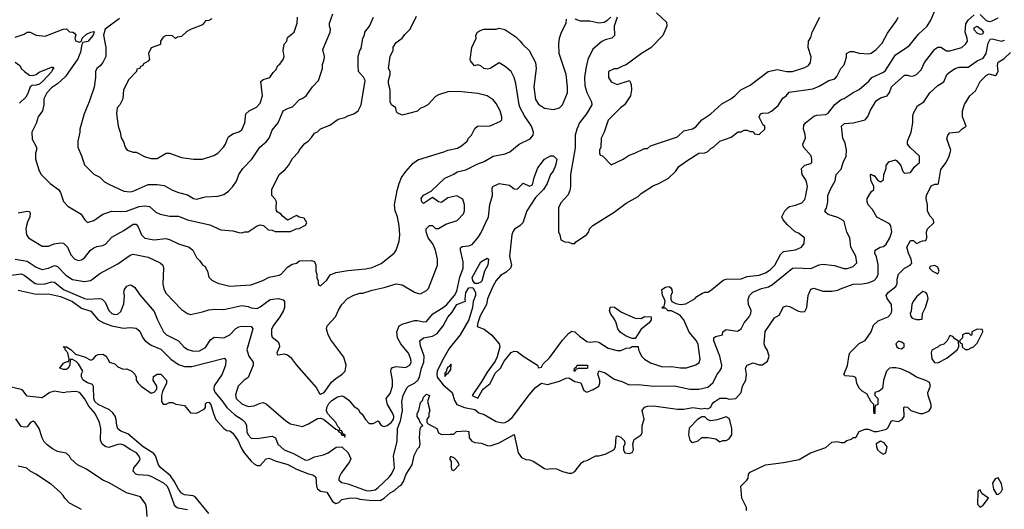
# Model space of a CAD drawing. Header units: inches. Extents: x 2348341 to 2479810, y 460419 to 613669.
# Tile 219 of 256: x 2391461 to 2397969, y 515697 to 518933. Entities that reach past the tile are written whole.
import ezdxf

# ---------------------------------------------------------------- set-up
doc = ezdxf.new("R2010")
doc.units = ezdxf.units.IN
doc.header["$MEASUREMENT"] = 0
doc.layers.add('C3591', color=7, linetype='Continuous')

msp = doc.modelspace()

# ---------------------------------------------------------------- linework, layer by layer
at = {"layer": 'C3591', "color": 2}
for points, elevation in [([(2391370, 517240.5), (2391470, 517252.4), (2391490, 517243.8), (2391562.8, 517190), (2391583.9, 517183.9), (2391630, 517186.7), (2391670, 517201.3), (2391690, 517198.4), (2391750, 517150.4), (2391889.3, 517090.7), (2391910, 517086.4), (2391990, 517090.7), (2392005.2, 517085.2), (2392024.9, 517064.9), (2392051, 517010), (2392070, 516991), (2392090, 516984.9), (2392110, 516987.3), (2392130, 517004.7), (2392150, 517054), (2392152.7, 517110), (2392149.4, 517130), (2392154, 517150), (2392170, 517171), (2392190, 517181), (2392198.8, 517178.8), (2392222, 517162), (2392254.4, 517114.4), (2392350, 517004.7), (2392371, 516950), (2392412, 516870), (2392431.1, 516851.1), (2392510, 516811.3), (2392547.5, 516767.5), (2392573.2, 516753.2), (2392610, 516742), (2392650, 516744.9), (2392690, 516767.3), (2392722.5, 516817.5), (2392745.6, 516834.4), (2392810, 516830.8), (2392850, 516850.8), (2392890, 516891), (2392910, 516902.8), (2392930, 516906.8), (2392990, 516904.7), (2393001, 516890), (2392962.8, 516750), (2392976, 516710), (2393004.7, 516670), (2393004, 516650), (2392970, 516569), (2392944.7, 516550), (2392906, 516510), (2392886.4, 516453.6), (2392891.3, 516430), (2392930, 516394.8), (2392970, 516377.3), (2393010, 516380.7), (2393050, 516398.8), (2393070, 516402.8), (2393090, 516394.8), (2393220.8, 516280.8), (2393250, 516261.6), (2393330, 516244.7), (2393370, 516261), (2393430, 516297.3), (2393450, 516299.1), (2393470, 516293), (2393550, 516226.4), (2393562, 516222), (2393570, 516208), (2393582.8, 516202.8), (2393590, 516186), (2393606, 516186), (2393610, 516174), (2393611.5, 516190), (2393596.5, 516196.5), (2393590, 516214.5), (2393578, 516218), (2393576.2, 516230), (2393563.6, 516243.6), (2393551.1, 516270), (2393495.4, 516330), (2393489.7, 516349.7), (2393490.9, 516370), (2393503.8, 516396.2), (2393523.6, 516416.4), (2393560.5, 516439.5), (2393590, 516446.3), (2393602.7, 516442.8), (2393637.3, 516417.3), (2393670, 516379.1), (2393698.5, 516358.5), (2393710, 516338), (2393725.5, 516325.5), (2393746, 516290), (2393770, 516264.9), (2393796.4, 516263.6), (2393830, 516282), (2393850.7, 516250.7), (2393870, 516244.9), (2393890, 516250.5), (2393916.9, 516270), (2393932.3, 516290), (2393934.5, 516310), (2393927.8, 516330), (2393892, 516390), (2393884, 516430), (2393910, 516462), (2393925.2, 516510), (2393926, 516550), (2393913.2, 516610), (2393916.5, 516623.5), (2393925.1, 516634.9), (2393950, 516640.7), (2394010, 516634.8), (2394039, 516650), (2394049.2, 516670), (2394046, 516690), (2394030, 516728.7), (2393979.3, 516790), (2393957.2, 516830), (2393954, 516870), (2393968.7, 516910), (2393996.5, 516923.5), (2394070, 516944), (2394090, 516944.9), (2394130, 516936.3), (2394150, 516938.8), (2394191.4, 516988.6), (2394259.3, 517030), (2394283.7, 517050), (2394334.5, 517110), (2394350, 517138), (2394369.6, 517230.4), (2394391.8, 517290), (2394392.1, 517332.1), (2394374, 517410), (2394375.3, 517424.7), (2394386, 517434), (2394430, 517438.8), (2394451.9, 517448.1), (2394489.6, 517490.4), (2394510, 517521), (2394559, 517630), (2394569.6, 517710.4), (2394585.2, 517770), (2394584, 517816), (2394588, 517830), (2394630.7, 517850.7), (2394699.6, 517839.6), (2394730, 517814), (2394750, 517812), (2394790, 517852), (2394830, 517832), (2394850, 517842), (2394862, 517890), (2394885.6, 517954.4), (2394929.6, 518010.4), (2394970, 518032), (2394990, 518034), (2395011.1, 518011.1), (2395002.8, 517970), (2394987.3, 517932.7), (2394970.6, 517909.4), (2394947.3, 517850), (2394924, 517810), (2394870, 517757.2), (2394813, 517670), (2394787.7, 517590), (2394767.3, 517570), (2394732.5, 517547.5), (2394720.5, 517530), (2394714.4, 517510), (2394698.8, 517370), (2394711.3, 517310), (2394704.7, 517290), (2394676.8, 517263.2), (2394638.5, 517241.5), (2394610, 517208.7), (2394588, 517170), (2394552.5, 517087.5), (2394545.5, 517050), (2394505.5, 516974.5), (2394488.7, 516930), (2394485.2, 516905.2), (2394530, 516888.2), (2394580.5, 516850), (2394630.7, 516790), (2394634, 516770), (2394616.3, 516703.7), (2394603.9, 516676.1), (2394550, 516603.7), (2394516.7, 516543.3), (2394452, 516450), (2394490, 516431.3), (2394517.7, 516482.3), (2394526.2, 516493.8), (2394570, 516528), (2394604.4, 516595.6), (2394639.6, 516630), (2394663.3, 516676.7), (2394710, 516732.7), (2394730, 516742), (2394750, 516739.5), (2394789, 516709), (2394882.8, 516650), (2394890, 516632), (2394910, 516636), (2394922, 516658), (2394962.2, 516697.8), (2395050, 516814.9), (2395090, 516860.7), (2395110, 516874), (2395130.5, 516870.5), (2395161.1, 516841.1), (2395210, 516806.8), (2395230, 516801), (2395270, 516806), (2395290, 516801), (2395350, 516762.8), (2395410, 516746), (2395433.6, 516746.4), (2395470, 516762), (2395496.4, 516763.6), (2395510, 516774), (2395550, 516774), (2395552, 516750), (2395558, 516738), (2395572, 516710), (2395592, 516690), (2395630, 516664.7), (2395710, 516638), (2395770, 516641), (2395830, 516631), (2395868.9, 516631.1), (2395930, 516651.3), (2395952.9, 516667.1), (2395959, 516690), (2395945.6, 516785.6), (2395934, 516810), (2395886.8, 516866.8), (2395850, 516948.7), (2395830, 516975.3), (2395810, 516988.7), (2395770, 517008), (2395748.4, 517008.4), (2395730, 517026), (2395707.3, 517027.3), (2395710, 517034), (2395722, 517038), (2395728, 517070), (2395722, 517090), (2395709, 517110), (2395706, 517150), (2395730, 517164.7), (2395754, 517170), (2395763.6, 517163.6), (2395770.7, 517150.7), (2395774, 517130), (2395766, 517110), (2395764.7, 517084.7), (2395771.3, 517071.3), (2395798, 517058), (2395830, 517051), (2395864.7, 517055.3), (2395926, 517090), (2395936.4, 517103.6), (2395974.6, 517125.4), (2395990, 517132), (2396010, 517132), (2396033.6, 517146.4), (2396110, 517210.8), (2396130, 517217.3), (2396230, 517220.7), (2396270, 517236.3), (2396350, 517244.9), (2396390, 517259.1), (2396421.2, 517278.8), (2396453.2, 517310), (2396490, 517381), (2396510, 517400.7), (2396590, 517411.3), (2396628, 517430), (2396647.3, 517452.7), (2396648, 517490), (2396610, 517522), (2396588, 517530), (2396536.4, 517576.4), (2396508, 517610), (2396498, 517630), (2396518, 517670), (2396538, 517690), (2396550, 517698), (2396590, 517706.8), (2396630, 517722.8), (2396650, 517744.7), (2396658, 517770), (2396668.9, 517831.1), (2396659, 517870), (2396634, 517910), (2396628.7, 517950), (2396650, 517972), (2396690, 517982), (2396698, 517990), (2396698, 518010), (2396693.6, 518033.6), (2396642, 518090), (2396638, 518110), (2396655.3, 518150), (2396653.6, 518173.6), (2396642, 518210), (2396644.7, 518235.3), (2396655.3, 518250), (2396710, 518294.8), (2396730, 518300.7), (2396790, 518306), (2396806, 518314), (2396850, 518372), (2396890, 518404.7), (2396910, 518411.3), (2396970, 518450.8), (2397010, 518470.8), (2397073.6, 518526.4), (2397094, 518550), (2397170, 518585.5), (2397183.9, 518596.1), (2397250, 518701), (2397340.7, 518759.3), (2397403, 518837), (2397459.3, 518890), (2397482.7, 518930), (2397510, 518992)], 78), ([(2391430, 518818), (2391490, 518838), (2391510, 518851), (2391530, 518851), (2391570, 518831), (2391630, 518824.7), (2391748, 518870), (2391770, 518871.3), (2391790, 518852), (2391811.1, 518851.1), (2391823.6, 518843.6), (2391831.3, 518830), (2391824.7, 518810), (2391830, 518794), (2391855.3, 518784.7), (2391868.4, 518791.6), (2391874, 518810), (2391903.3, 518836.7), (2391930, 518850.7), (2391950, 518854.8), (2391952.2, 518852.2), (2391946, 518830), (2391911.8, 518788.2), (2391878, 518782), (2391870.7, 518769.3), (2391862.8, 518717.2), (2391846, 518674), (2391763.5, 518556.5), (2391711.1, 518508.9), (2391670, 518482), (2391641, 518450), (2391621, 518410), (2391621, 518370), (2391611.3, 518330), (2391582, 518290), (2391570, 518246), (2391542, 518190), (2391543.6, 518143.6), (2391571.3, 518090), (2391571.3, 518070), (2391564.7, 518050), (2391564.7, 518010), (2391590, 517934), (2391602, 517910), (2391662, 517850), (2391718, 517810), (2391731.3, 517790), (2391751.1, 517731.1), (2391779.6, 517699.6), (2391866.4, 517646.4), (2391890, 517612), (2391910, 517592), (2391950, 517604.7), (2392010, 517647.3), (2392070, 517667.3), (2392130, 517664), (2392167.5, 517667.5), (2392250, 517697.1), (2392290, 517703), (2392318.4, 517698.4), (2392361.1, 517661.1), (2392390, 517646.8), (2392450, 517634.8), (2392510, 517634.8), (2392570, 517611), (2392716.8, 517576.8), (2392790, 517544.7), (2392870, 517538), (2392910, 517526), (2392930, 517524.7), (2392950, 517531.3), (2392970, 517531.3), (2393030, 517571.3), (2393050, 517578), (2393071.6, 517571.6), (2393103.6, 517543.6), (2393130, 517542), (2393150, 517534), (2393250, 517532), (2393288.4, 517551.6), (2393307.3, 517552.7), (2393350, 517574), (2393358, 517590), (2393342, 517622), (2393308.4, 517628.4), (2393290, 517638), (2393230, 517608), (2393196.4, 517636.4), (2393188.4, 517648.4), (2393163.1, 517663.1), (2393158, 517670), (2393155.3, 517690), (2393158, 517730), (2393150, 517746), (2393128, 517770), (2393128, 517810), (2393175.3, 517910), (2393216.5, 517943.5), (2393238, 517970), (2393264.7, 518015.3), (2393303.1, 518056.9), (2393310, 518072), (2393345.6, 518114.4), (2393368, 518130), (2393390, 518154), (2393410, 518182), (2393430, 518191.3), (2393450, 518211), (2393510, 518236), (2393565.6, 518274.4), (2393610, 518286), (2393630, 518298), (2393668.9, 518311.1), (2393698, 518330), (2393719, 518370), (2393744, 518530), (2393732.5, 518552.5), (2393701.2, 518590), (2393697.2, 518630), (2393699, 518690), (2393708.7, 518730), (2393717.2, 518742.8), (2393729, 518810), (2393739, 518830), (2393742, 518850), (2393773.2, 518890), (2393799, 518950)], 90), ([(2391450, 517146), (2391570, 517118.7), (2391650, 517121.6), (2391730, 517103.1), (2391810, 517070.3), (2391870, 517026.4), (2391930, 517006), (2391980.5, 516950), (2392014.8, 516930), (2392070, 516909), (2392147, 516893), (2392190, 516899.1), (2392230, 516894), (2392254.4, 516874.4), (2392274, 516830), (2392290.7, 516810), (2392330, 516781.3), (2392394.2, 516754.2), (2392460.5, 516690), (2392510, 516654.9), (2392530, 516646.4), (2392550, 516640.4), (2392598.3, 516641.7), (2392814.8, 516694.8), (2392823.6, 516683.6), (2392821, 516650), (2392798.8, 516590), (2392746.4, 516513.6), (2392744.4, 516490), (2392750, 516471.3), (2392797.1, 516417.1), (2392830.5, 516370), (2392882, 516322), (2392930.8, 516290), (2392950.4, 516270.4), (2392959.1, 516250), (2392962, 516210), (2392970.8, 516190), (2392990, 516166.8), (2393030, 516164), (2393130, 516180.7), (2393150.8, 516170), (2393168.1, 516128.1), (2393210, 516090.8), (2393270, 516066), (2393350, 516022), (2393370, 516024.9), (2393410, 516043), (2393470, 516056.3), (2393499, 516070), (2393552.9, 516107.1), (2393590, 516110.5), (2393632.7, 516070), (2393650.4, 516030), (2393640.7, 516010), (2393585.1, 515934.9), (2393573, 515910), (2393570.8, 515890), (2393590, 515874), (2393630, 515864.9), (2393750, 515821.6), (2393770, 515819.3), (2393810, 515825.5), (2393830, 515840.7), (2393902.7, 515910), (2393919.3, 515930), (2393938, 515970), (2393932.3, 516050), (2393955.5, 516144.5), (2393958.4, 516230), (2393978.2, 516281.8), (2393991.8, 516350), (2393987.6, 516410), (2393995.1, 516450), (2394019.7, 516500.3), (2394030, 516510.6), (2394070, 516530.6), (2394092, 516550), (2394102.9, 516570), (2394115.8, 516630), (2394132.8, 516670), (2394135.1, 516710), (2394110, 516778), (2394105.2, 516810), (2394129.5, 516830.5), (2394190, 516842), (2394220.7, 516859.3), (2394259.3, 516910), (2394290, 516966), (2394320.5, 516999.5), (2394349.7, 517050), (2394408.4, 517071.6), (2394404.7, 517084.7), (2394409.7, 517130), (2394430, 517160.7), (2394450, 517162.8), (2394458, 517158), (2394474.8, 517130), (2394474, 517110), (2394458, 517070), (2394454, 517030), (2394430.4, 516950), (2394373.4, 516850), (2394300.7, 516759.3), (2394256.5, 516683.5), (2394221.3, 516610), (2394218.2, 516590), (2394221.3, 516570), (2394260.3, 516520.3), (2394319.5, 516470), (2394335.9, 516415.9), (2394350.7, 516390.7), (2394402, 516370), (2394470, 516355.5), (2394495.6, 516335.6), (2394530, 516323.8), (2394610, 516277.4), (2394650, 516267.9), (2394670, 516271), (2394690, 516280.7), (2394715.4, 516304.6), (2394830, 516456.5), (2394870, 516501.6), (2394910, 516530.8), (2394950, 516521), (2395030, 516544), (2395070, 516562.8), (2395090, 516566), (2395130, 516541), (2395170, 516532), (2395190, 516482), (2395210, 516471), (2395251.9, 516488.1), (2395289, 516511), (2395295.3, 516530), (2395295.3, 516550), (2395282, 516590), (2395290, 516612), (2395330, 516598), (2395390, 516558), (2395442, 516542), (2395490, 516518.8), (2395550, 516520.7), (2395650.5, 516510.5), (2395790, 516513), (2395890, 516490.5), (2395950, 516490.6), (2396010, 516504.9), (2396044.8, 516535.2), (2396070, 516584.7), (2396090, 516611.3), (2396099.3, 516630), (2396102.7, 516650), (2396089.4, 516710), (2396049.3, 516810), (2396049, 516831), (2396061.2, 516838.8), (2396106, 516850), (2396109.1, 516870.9), (2396130, 516884.7), (2396204.7, 516875.3), (2396229.4, 516890.6), (2396249.3, 516930), (2396283.7, 516970), (2396294.5, 516990), (2396295.1, 517010), (2396279.3, 517050), (2396276.5, 517083.5), (2396284, 517110), (2396307.2, 517132.8), (2396364.2, 517155.8), (2396410, 517168.2), (2396436.9, 517183.1), (2396570, 517290.8), (2396590, 517293.4), (2396690, 517287.7), (2396746.3, 517313.7), (2396770, 517317.3), (2396847.9, 517307.9), (2396908.1, 517288.1), (2396930, 517287.7), (2396970, 517301), (2396993.6, 517326.4), (2396989, 517370), (2396954, 517430), (2396949, 517490), (2396929.4, 517529.4), (2396910, 517598), (2396905.2, 517605.2), (2396870, 517625.2), (2396805.2, 517645.2), (2396790, 517658), (2396784, 517670), (2396793.2, 517686.8), (2396804, 517730), (2396804, 517770), (2396822, 517818), (2396852.3, 517867.7), (2396857.2, 517910), (2396890, 517944.7), (2396903.7, 517990), (2396923.7, 518030), (2396926, 518070), (2396917.2, 518117.2), (2396902, 518150), (2396893.2, 518230), (2396912.5, 518247.5), (2396969.3, 518250.7), (2397050, 518271), (2397067.2, 518292.8), (2397084.8, 518335.2), (2397123.3, 518396.7), (2397150, 518416), (2397195.3, 518430), (2397210, 518452), (2397224, 518490), (2397310, 518566), (2397330, 518566), (2397350, 518558.8), (2397370, 518560.7), (2397390, 518571), (2397418.9, 518601.1), (2397442.7, 518650), (2397510, 518738.8), (2397530, 518750.8), (2397550, 518751), (2397587.5, 518727.5), (2397610, 518727.3), (2397688, 518750), (2397714, 518770), (2397725.2, 518790), (2397723.7, 518810), (2397711.1, 518851.1), (2397715.1, 518904.9), (2397730.9, 518929.1), (2397770, 518964.9)], 74), ([(2391450, 517657.1), (2391510, 517666.8), (2391524.7, 517664.7), (2391530.8, 517650.8), (2391527.3, 517630), (2391510.6, 517590), (2391502, 517550), (2391506, 517510), (2391518, 517490), (2391610, 517436), (2391650, 517436), (2391689.5, 517450.5), (2391730, 517458.8), (2391750, 517456), (2391776, 517430), (2391798, 517378), (2391824.7, 517350), (2391850, 517341), (2391870, 517344.7), (2391890, 517358), (2391929, 517410), (2391950, 517426), (2391970, 517434.8), (2392010, 517441), (2392028, 517450), (2392070, 517494.8), (2392150, 517538.8), (2392210, 517580.7), (2392230, 517581), (2392244.5, 517564.5), (2392266, 517510), (2392288.3, 517488.3), (2392350, 517478), (2392426.8, 517486.8), (2392450, 517481), (2392510.7, 517450.7), (2392582, 517430), (2392604.7, 517410), (2392630, 517362), (2392650, 517342), (2392670, 517312), (2392683.6, 517303.6), (2392702, 517270), (2392711.1, 517231.1), (2392730, 517212), (2392770, 517191.3), (2392850, 517171), (2392990, 517181), (2393068, 517210), (2393110, 517231), (2393175.5, 517244.5), (2393190, 517251.3), (2393230, 517298), (2393262, 517318), (2393290, 517324.7), (2393310, 517338), (2393390, 517342), (2393410, 517334), (2393418, 517310), (2393418, 517270), (2393424.7, 517250), (2393425.4, 517225.4), (2393434, 517210), (2393434, 517190), (2393438, 517178), (2393450, 517174), (2393490, 517212), (2393514, 517246), (2393550, 517261), (2393630, 517274.8), (2393746, 517286), (2393790, 517294.8), (2393850, 517321), (2393935.3, 517390), (2393948.7, 517410), (2393968.7, 517470), (2393974, 517510), (2393969.2, 517570), (2393957.2, 517630), (2393942.7, 517670), (2393939.3, 517710), (2393955.5, 517804.5), (2393969.2, 517850), (2393985.2, 517890), (2394014, 517930), (2394058.6, 517981.4), (2394092.5, 518007.5), (2394270, 518061), (2394290, 518071), (2394355.5, 518084.5), (2394382, 518098), (2394418, 518130), (2394428, 518150), (2394448, 518170), (2394470, 518214), (2394486, 518230), (2394570, 518232), (2394638, 518262), (2394648.4, 518271.6), (2394648.4, 518291.6), (2394637.2, 518330), (2394610, 518378), (2394590, 518402), (2394550, 518428.7), (2394490, 518445.2), (2394361.4, 518458.6), (2394290, 518456), (2394230, 518436), (2394210, 518424), (2394158, 518370), (2394130, 518354), (2394110, 518348.7), (2394090, 518329), (2393990, 518301.2), (2393956.4, 518316.4), (2393948.7, 518330), (2393948, 518350), (2393918, 518370), (2393908.7, 518390), (2393909, 518470), (2393899, 518510), (2393899, 518530), (2393909, 518570), (2393909, 518590), (2393899, 518610), (2393909.2, 518690), (2393929, 518731), (2393929.4, 518750.6), (2393950, 518782), (2393989.1, 518810.9), (2394005.6, 518834.4), (2394042, 518870), (2394084.7, 518955.3)], 86), ([(2392120.3, 518939.7), (2392026, 518870), (2392015.5, 518830), (2392030.6, 518750), (2392030.8, 518690), (2392011, 518650), (2391993.2, 518626.8), (2391970.7, 518609.3), (2391962.8, 518590), (2391962.8, 518550), (2391953.2, 518486.8), (2391921, 518390), (2391886, 518310), (2391858, 518210), (2391858, 518190), (2391844.7, 518130), (2391844.7, 518090), (2391870, 518034), (2391890, 517974), (2391950, 517912), (2391990.9, 517890.9), (2392022, 517862), (2392050, 517844.7), (2392150, 517798.8), (2392190, 517794.8), (2392210, 517798.8), (2392310, 517842.8), (2392370, 517844), (2392416.8, 517836.8), (2392470, 517806.8), (2392510, 517790.8), (2392570, 517774.8), (2392610, 517751), (2392630, 517746.8), (2392690, 517761), (2392770, 517766), (2392810, 517778), (2392840.2, 517799.8), (2392869.1, 517830.9), (2392893.6, 517866.4), (2392908.7, 517910), (2392935.3, 517950), (2392995.3, 518010), (2393049, 518090), (2393090, 518126), (2393109, 518150), (2393130, 518202), (2393170, 518252), (2393202, 518330), (2393230, 518346), (2393264, 518356), (2393310, 518404.7), (2393328.9, 518411.1), (2393355.3, 518430), (2393395.3, 518490), (2393435.3, 518530), (2393462, 518610), (2393463.1, 518636.9), (2393474, 518670), (2393475.3, 518690), (2393464.7, 518735.3), (2393514, 518850), (2393515.3, 518870), (2393508, 518890), (2393508, 518910), (2393530, 518971.3)], 94), ([(2392730, 518938), (2392710, 518928), (2392690, 518926), (2392670, 518898), (2392590, 518868), (2392566, 518854), (2392530, 518822), (2392503.6, 518816.4), (2392490, 518808), (2392470, 518826), (2392430, 518828), (2392410, 518818), (2392392, 518790), (2392391.1, 518768.9), (2392330, 518746), (2392312, 518710), (2392318, 518670), (2392310, 518658), (2392278, 518642), (2392274, 518630), (2392258, 518622), (2392254, 518610), (2392234, 518606), (2392232, 518590), (2392182, 518538), (2392146, 518470), (2392142, 518410), (2392122, 518370), (2392104.7, 518350), (2392101, 518310), (2392111.3, 518230), (2392124.7, 518190), (2392131, 518151), (2392146.4, 518126.4), (2392158, 518090), (2392171, 518071), (2392210, 518058), (2392230, 518058), (2392290, 518026), (2392330, 518016), (2392370, 518016), (2392430, 518051), (2392450, 518051), (2392530, 518021), (2392610, 518011.3), (2392670, 518011.3), (2392744.7, 518035.3), (2392770, 518051.3), (2392808.7, 518090), (2392822, 518110), (2392833.6, 518146.4), (2392842, 518158), (2392870, 518178), (2392909.1, 518190.9), (2392930, 518204.7), (2392949, 518250), (2392955.3, 518310), (2392978, 518330), (2393025.6, 518354.4), (2393050, 518382), (2393065.2, 518430), (2393055.3, 518524.7), (2393070, 518538), (2393115.3, 518550), (2393136.4, 518583.6), (2393156.4, 518603.6), (2393168, 518630), (2393180.4, 518639.6), (2393202, 518670), (2393208, 518690), (2393202, 518730), (2393208, 518770), (2393226, 518790), (2393230, 518814), (2393275.3, 518850), (2393295.3, 518910), (2393298, 518950)], 98), ([(2395411.3, 518950), (2395391.3, 518890), (2395391.6, 518828.4), (2395374, 518810), (2395330, 518799), (2395310, 518789), (2395250, 518737.2), (2395217.1, 518670), (2395202.4, 518610), (2395194.4, 518550), (2395197.5, 518497.5), (2395210.5, 518450.5), (2395241, 518390), (2395242.8, 518370), (2395207.3, 518310), (2395162, 518250), (2395143.8, 518210), (2395133, 518170), (2395133.2, 518086.8), (2395101, 517910), (2395101, 517830), (2395096.9, 517803.1), (2395085.4, 517774.6), (2395036.9, 517723.1), (2395022, 517690), (2395022, 517530), (2395031.6, 517511.6), (2395038, 517478), (2395063.6, 517463.6), (2395090, 517462), (2395110, 517454), (2395130, 517454), (2395136.4, 517463.6), (2395208, 517510), (2395222, 517530), (2395228, 517550), (2395250, 517572), (2395390, 517661), (2395470, 517721), (2395550, 517764.7), (2395570, 517784.7), (2395650, 517838), (2395686, 517850), (2395750, 517884.7), (2395795.3, 517930), (2395818, 517962), (2395870, 518001), (2395950, 518051.3), (2395990, 518052), (2396010, 518062), (2396030, 518082), (2396050, 518092), (2396089.4, 518130.6), (2396163.1, 518156.9), (2396210, 518191.3), (2396230, 518192), (2396250, 518202), (2396270, 518202), (2396290, 518194), (2396310, 518194), (2396318, 518178), (2396350, 518174), (2396386, 518210), (2396386, 518230), (2396375.3, 518235.3), (2396348.9, 518288.9), (2396358, 518310), (2396370, 518316), (2396410, 518317.3), (2396430, 518327.3), (2396473.8, 518366.2), (2396506, 518414), (2396528, 518430), (2396546.6, 518453.4), (2396703.2, 518476.8), (2396746.3, 518493.7), (2396810, 518531), (2396850, 518542), (2396863.1, 518556.9), (2396888, 518610), (2396910, 518634), (2396926, 518686), (2396926, 518710), (2396950, 518722), (2396970, 518722), (2397010.8, 518710.8), (2397072.9, 518707.1), (2397090, 518711), (2397123.2, 518736.8), (2397162.7, 518777.3), (2397196.5, 518843.5), (2397258, 518930), (2397268, 518950)], 82), ([(2395130, 518938), (2395165.4, 518925.4), (2395230, 518924.7), (2395290, 518911), (2395324.7, 518915.3), (2395349.3, 518930.7), (2395368.7, 518950)], 82), ([(2395670, 518978), (2395736, 518916), (2395738, 518890), (2395712.8, 518827.2), (2395632.8, 518747.2), (2395571.3, 518710), (2395470, 518634), (2395450, 518628.7), (2395410, 518608), (2395390, 518608), (2395354, 518590), (2395352, 518550), (2395370, 518522), (2395410, 518504.7), (2395491.1, 518531.1), (2395503.6, 518503.6), (2395506, 518470), (2395498, 518430), (2395458, 518370), (2395432, 518350), (2395350, 518268), (2395324.7, 518190), (2395304.7, 518150), (2395302, 518090), (2395294, 518070), (2395294, 518050), (2395298, 518038), (2395312.7, 518032.7), (2395370, 517974), (2395450, 518012), (2395490, 518038), (2395526, 518050), (2395590, 518082), (2395610, 518082), (2395630, 518098), (2395810, 518158), (2395850, 518198), (2395909, 518211), (2395930, 518224.7), (2395969.4, 518270.6), (2396029.3, 518310.7), (2396103.2, 518376.8), (2396162, 518410), (2396188.7, 518430), (2396228, 518470), (2396290, 518501), (2396409.5, 518590.5), (2396470, 518602.8), (2396530, 518590.8), (2396570, 518591), (2396650, 518616), (2396675.3, 518630), (2396689, 518650), (2396693.6, 518686.4), (2396673.2, 518750), (2396675.3, 518790), (2396690, 518814), (2396699, 518850), (2396749, 518950)], 86), ([(2397810, 518966.8), (2397850, 518926.8), (2397870, 518921), (2397890, 518924.7), (2397930, 518946)], 74), ([(2391430.6, 517350.6), (2391510, 517336.3), (2391570, 517296.3), (2391610, 517282), (2391650, 517290.6), (2391690, 517307.3), (2391710, 517300.7), (2391764.8, 517244.8), (2391810, 517216.3), (2391890, 517202), (2391928, 517210), (2391942.5, 517217.5), (2391990, 517254.8), (2392110, 517318.8), (2392190, 517376), (2392210, 517382.8), (2392310, 517362.8), (2392390, 517326), (2392406, 517310), (2392410.8, 517290), (2392407.5, 517187.5), (2392413.7, 517153.7), (2392425.8, 517125.8), (2392530, 517018), (2392570, 516991.3), (2392590, 516984.7), (2392670, 517001), (2392710, 517014.8), (2392750, 517020.7), (2392810, 517017.3), (2392930, 517043), (2392970, 517036.3), (2392990, 517027.7), (2393030, 517024.9), (2393050, 517034), (2393116.5, 517083.5), (2393170, 517091), (2393202, 517082), (2393211.3, 517070), (2393210.8, 517030), (2393204, 517010), (2393180.7, 516970), (2393136, 516910), (2393126, 516886), (2393124.7, 516850), (2393130, 516834), (2393166.4, 516806.4), (2393176, 516790), (2393177.3, 516770), (2393160.7, 516730), (2393163, 516723), (2393170, 516718.8), (2393210, 516724.6), (2393230, 516718.9), (2393250, 516702.6), (2393290, 516650.4), (2393421, 516501), (2393442.8, 516462.8), (2393450, 516457.3), (2393473.6, 516470), (2393522.3, 516537.7), (2393550, 516562), (2393593.2, 516590), (2393612.7, 516610), (2393619, 516650), (2393603.1, 516703.1), (2393516.6, 516816.6), (2393499.3, 516850), (2393489.2, 516890), (2393494, 516910), (2393549.2, 516970), (2393567.2, 517012.8), (2393589.4, 517050.6), (2393628, 517090), (2393670, 517111.3), (2393710, 517124.7), (2393730, 517124.7), (2393790, 517146), (2393870, 517162.8), (2393950, 517186), (2393990, 517181), (2394070, 517132), (2394096.4, 517123.6), (2394110, 517122), (2394150, 517142), (2394163.1, 517156.9), (2394222, 517310), (2394222, 517350), (2394209, 517410), (2394192.1, 517452.1), (2394162, 517490), (2394148, 517530), (2394148, 517550), (2394170, 517572), (2394190, 517572), (2394210, 517552), (2394230, 517552), (2394278, 517582), (2394353.6, 517606.4), (2394395.3, 517650), (2394402, 517670), (2394402, 517710), (2394390, 517746), (2394350, 517768), (2394290, 517755.3), (2394250, 517724), (2394229.3, 517729.3), (2394190, 517758), (2394130, 517718), (2394118, 517730), (2394115.3, 517750), (2394130, 517772), (2394180.4, 517799.6), (2394270, 517884.7), (2394330, 517911.3), (2394353.2, 517926.8), (2394410, 517941), (2394490, 517981), (2394530, 517994.8), (2394590, 518031), (2394670, 518046.8), (2394700.2, 518059.8), (2394762, 518110), (2394834.2, 518145.8), (2394854, 518170), (2394857.2, 518190), (2394843.7, 518230), (2394797.2, 518297.2), (2394769.1, 518350.9), (2394762.7, 518370), (2394741.2, 518510), (2394729.3, 518550), (2394709.5, 518589.5), (2394670, 518624), (2394630, 518648), (2394571.3, 518610), (2394550, 518605.2), (2394529.3, 518609.3), (2394510, 518628), (2394490, 518635.3), (2394467.3, 518627.3), (2394440.4, 518660.4), (2394438, 518670), (2394449, 518750), (2394479, 518810), (2394475.3, 518830), (2394488, 518850), (2394500.2, 518859.8), (2394529.1, 518870.9), (2394610, 518871), (2394630, 518876), (2394667.1, 518867.1), (2394739.8, 518819.8), (2394770, 518791.3), (2394784.7, 518770), (2394828.2, 518728.2), (2394870.7, 518650), (2394874, 518610), (2394860.5, 518490), (2394870, 518404.7), (2394890, 518374.8), (2394930, 518347.7), (2394990, 518338.8), (2395030, 518351), (2395050, 518371), (2395080.9, 518450), (2395082.7, 518490), (2395072.7, 518570), (2395026, 518710), (2395024, 518770), (2395029.1, 518810.9), (2395042, 518850), (2395074, 518910), (2395075.3, 518935.3)], 82), ([(2392710, 515669.6), (2392620.2, 515780.2), (2392607, 515787), (2392550, 515791.8), (2392530, 515804.5), (2392510, 515829.5), (2392482.9, 515882.9), (2392458.4, 515918.4), (2392392.7, 515970), (2392378, 515990), (2392359.5, 516050), (2392346.5, 516066.5), (2392277, 516110), (2392176.1, 516196.1), (2392130, 516213.2), (2392110, 516229), (2392102, 516250), (2392099.3, 516290), (2392091.8, 516311.8), (2392075.6, 516335.6), (2392054, 516354), (2391979.3, 516390), (2391957, 516410), (2391949.7, 516430), (2391948, 516508), (2391942, 516522), (2391910, 516533.2), (2391881.2, 516550), (2391868.4, 516571.6), (2391868.4, 516591.6), (2391878, 516610), (2391850, 516658), (2391834.6, 516674.6), (2391810, 516688), (2391794, 516686), (2391791.1, 516648.9), (2391782, 516630), (2391770, 516622), (2391750, 516622), (2391726, 516630), (2391750, 516662), (2391774, 516674), (2391786, 516674), (2391788, 516690), (2391778, 516730), (2391762, 516750), (2391762, 516762), (2391748.7, 516771.3), (2391770, 516771.3), (2391802, 516750), (2391830, 516722), (2391890, 516704.7), (2391930, 516682), (2391946, 516690), (2391967.3, 516712.7), (2391980.4, 516719.6), (2392010, 516722), (2392032, 516710), (2392054, 516670), (2392090, 516658), (2392110, 516638), (2392143.6, 516623.6), (2392170, 516624.7), (2392202, 516610), (2392222, 516590), (2392231.3, 516571.3), (2392231.3, 516550), (2392244.7, 516530), (2392264.7, 516510), (2392330, 516464.7), (2392350, 516472), (2392368, 516490), (2392368, 516510), (2392342, 516550), (2392344.7, 516575.3), (2392368.9, 516591.1), (2392394, 516590), (2392432, 516550), (2392432, 516530), (2392403.6, 516476.4), (2392398, 516450), (2392398, 516410), (2392410, 516392), (2392430, 516392), (2392450, 516402), (2392470, 516402), (2392492.7, 516392.7), (2392550, 516382), (2392590, 516334), (2392630, 516332), (2392680.4, 516359.6), (2392688, 516370), (2392690, 516394), (2392698, 516402), (2392710, 516404.7), (2392724.7, 516390), (2392741, 516330), (2392758, 516290), (2392810, 516231.3), (2392830, 516218), (2392850, 516216), (2392870, 516201), (2392904.4, 516150), (2392924.2, 516104.2), (2392945.5, 516070), (2392990, 516014.8), (2393010, 515997.3), (2393030, 515987.3), (2393050, 515987.3), (2393090, 516030.8), (2393110, 516034), (2393150, 516016.3), (2393233.3, 515993.3), (2393290, 515961.6), (2393370, 515930.4), (2393403, 515923), (2393417.3, 515910), (2393423, 515850), (2393430, 515831.3), (2393450, 515816), (2393490, 515811.3), (2393527.5, 515747.5), (2393550, 515736), (2393570, 515741), (2393590, 515762), (2393647, 515773), (2393689.6, 515770.4), (2393710, 515763), (2393770, 515756.4), (2393843.9, 515756.1), (2393869.7, 515770.3), (2393910, 515806.8), (2393938.9, 515821.1), (2393970, 515851), (2393983.1, 515856.9), (2393998.6, 515881.4), (2394015.1, 515930), (2394056, 515990), (2394067.7, 516052.3), (2394090, 516096), (2394104, 516110), (2394109, 516130), (2394102.7, 516170), (2394108.7, 516230), (2394115.3, 516244.7), (2394126, 516250), (2394110, 516266), (2394102, 516290), (2394089, 516310), (2394089, 516330), (2394099, 516350), (2394110, 516402), (2394123.1, 516416.9), (2394130, 516438), (2394150, 516458), (2394170.8, 516450), (2394156, 516410), (2394171.3, 516350), (2394164.7, 516330), (2394166, 516310), (2394151.3, 516290), (2394152, 516270), (2394161, 516261), (2394218, 516230), (2394230, 516202), (2394250, 516192), (2394307.3, 516192.7), (2394330, 516194), (2394348.7, 516211.3), (2394410, 516214.8), (2394430, 516211.3), (2394431, 516170), (2394450, 516146.8), (2394470, 516139.1), (2394513.7, 516133.7), (2394550, 516118.8), (2394570, 516116), (2394630, 516136), (2394730, 516192), (2394754.8, 516070), (2394778.5, 516038.5), (2394805.8, 516025.8), (2394830, 516024), (2394855.2, 516015.2), (2394930, 515966.8), (2394950, 515962.8), (2394970, 515966.8), (2395010, 515964.7), (2395050, 515946), (2395090, 515936), (2395110, 515936), (2395130, 515946), (2395175.5, 516004.5), (2395190, 516016), (2395210, 516018.8), (2395270, 516051), (2395290, 516051), (2395330, 516061), (2395389.2, 516090.8), (2395399, 516110), (2395403.1, 516176.9), (2395410, 516182), (2395434.8, 516174.8), (2395458, 516150), (2395461, 516130), (2395451.3, 516110), (2395451.3, 516090), (2395462, 516070), (2395490, 516064.7), (2395510, 516072), (2395519, 516090), (2395514, 516130), (2395522.7, 516157.3), (2395568, 516190), (2395576.4, 516203.6), (2395575.3, 516250), (2395588, 516292), (2395575.3, 516350), (2395590, 516371), (2395610, 516378.8), (2395650, 516381), (2395810, 516358.8), (2395850, 516358.8), (2395910, 516370.6), (2395970, 516361), (2395990, 516364.7), (2396010, 516362), (2396028.4, 516371.6), (2396035.3, 516390), (2396050, 516404.7), (2396090, 516431), (2396130, 516431.3), (2396150, 516424.7), (2396195.3, 516430), (2396229, 516470), (2396239, 516510), (2396261.2, 516550), (2396265.2, 516590), (2396259, 516630), (2396268.7, 516650), (2396310, 516664.7), (2396350, 516651.3), (2396370, 516651.3), (2396403.1, 516676.9), (2396414, 516710), (2396402, 516750), (2396388, 516770), (2396382, 516790), (2396388.9, 516871.1), (2396450, 516962), (2396480.4, 516979.6), (2396510, 517034), (2396530, 517042), (2396550, 517038), (2396610, 517006), (2396630, 517001), (2396650, 517004.7), (2396664, 517030), (2396673.2, 517110), (2396690, 517151.3), (2396710, 517158), (2396770, 517138), (2396830, 517138), (2396870, 517144.7), (2396885.6, 517154.4), (2396970, 517184), (2397030, 517186), (2397070, 517193), (2397109, 517210), (2397126, 517230), (2397135.1, 517250), (2397135.9, 517315.9), (2397125.4, 517365.4), (2397114, 517390), (2397115.3, 517410), (2397148, 517430), (2397170, 517434.8), (2397189, 517450), (2397212.7, 517490), (2397226, 517530), (2397219.3, 517570), (2397210, 517584), (2397126.6, 517626.6), (2397098.6, 517678.6), (2397068.7, 517710), (2397062, 517730), (2397062, 517750), (2397090, 517794), (2397106, 517810), (2397106, 517830), (2397087.3, 517872.7), (2397086, 517910), (2397090, 517912), (2397102, 517902), (2397110, 517902), (2397134, 517870), (2397150, 517862), (2397170, 517874), (2397174, 517910), (2397188.7, 517950), (2397189, 517970), (2397206.6, 517993.4), (2397250, 518006), (2397259.8, 517999.8), (2397286, 517970), (2397298, 517930), (2397310, 517918), (2397350, 517922), (2397378, 517962), (2397408, 517990), (2397408, 518030), (2397347, 518087), (2397329.1, 518110.9), (2397329, 518130), (2397353.2, 518190), (2397364, 518250), (2397364.7, 518295.3), (2397370, 518314), (2397396.4, 518363.6), (2397438, 518390), (2397478, 518450), (2397530, 518498), (2397570, 518522), (2397589.2, 518570), (2397614, 518590), (2397644, 518610), (2397670, 518618), (2397730, 518618.8), (2397790, 518660.7), (2397830, 518678.8), (2397849.3, 518710), (2397863.1, 518776.9), (2397876.4, 518803.6), (2397890, 518806), (2397950, 518790.6), (2397970, 518797.3)], 70), ([(2396266, 515690), (2396266, 515710), (2396235.3, 515770), (2396228, 515850), (2396268, 515890), (2396276.4, 515903.6), (2396278, 515930), (2396290, 515942), (2396390, 515990.8), (2396510, 516006), (2396614.5, 516025.5), (2396689.3, 516070.7), (2396790, 516104.7), (2396830, 516141), (2396865.4, 516145.4), (2396890, 516138), (2396910, 516138), (2396929.4, 516150.6), (2396960.4, 516159.6), (2396970, 516171), (2396988.4, 516171.6), (2397009.6, 516210.4), (2397050, 516226), (2397070, 516226), (2397110, 516211.3), (2397130, 516211.3), (2397190, 516226), (2397202, 516238), (2397221.2, 516278.8), (2397230, 516284.7), (2397270, 516278), (2397294, 516290), (2397308, 516310), (2397306, 516370), (2397310, 516374), (2397330, 516371.3), (2397351, 516351), (2397410.9, 516330.9), (2397430, 516330.8), (2397459.5, 516340.5), (2397472.1, 516347.9), (2397480.2, 516359.8), (2397485.2, 516370), (2397485.2, 516390), (2397465.2, 516450), (2397464, 516470), (2397482, 516510), (2397474.8, 516534.8), (2397450, 516549), (2397390, 516569.3), (2397341.2, 516601.2), (2397284.7, 516624.7), (2397252.9, 516632.9), (2397227.5, 516632.5), (2397210, 516628.7), (2397191.3, 516610), (2397171, 516550), (2397163.6, 516496.4), (2397142, 516478), (2397114, 516470), (2397114, 516450), (2397134, 516430), (2397134, 516390), (2397118, 516382), (2397114, 516370), (2397114, 516330), (2397110, 516328), (2397106, 516350), (2397108, 516390), (2397090, 516408), (2397060.4, 516460.4), (2397030, 516478), (2397010, 516498), (2396995.3, 516530), (2396988.4, 516568.4), (2396970, 516575.3), (2396918, 516578), (2396908.7, 516588.7), (2396932, 516648), (2396943.2, 516716.8), (2396949.3, 516730.7), (2397010, 516792), (2397050, 516812), (2397088.7, 516870), (2397105.6, 516914.4), (2397136.5, 516943.5), (2397202, 516970), (2397221.2, 516990), (2397225.2, 517010), (2397224, 517050), (2397195.3, 517090), (2397188.7, 517110), (2397202, 517130), (2397253.2, 517170), (2397261.2, 517190), (2397262, 517218), (2397270, 517251.3), (2397308.7, 517290), (2397348, 517310), (2397357.2, 517322.8), (2397354, 517350), (2397335.3, 517390), (2397326, 517430), (2397350, 517474), (2397370, 517474), (2397390, 517454), (2397428.4, 517471.6), (2397450, 517474), (2397458, 517490), (2397455.3, 517530), (2397462, 517550), (2397504, 517590), (2397502, 517610), (2397477.5, 517637.5), (2397461.2, 517670), (2397460.9, 517710), (2397452.7, 517750), (2397456, 517770), (2397485.6, 517834.4), (2397510, 517844.7), (2397530, 517844.7), (2397535.3, 517850), (2397550, 517942), (2397586, 517990), (2397606, 518030), (2397615.3, 518070), (2397590, 518146), (2397595.3, 518170), (2397610, 518184.7), (2397670, 518192), (2397690, 518212), (2397718, 518230), (2397694, 518290), (2397692.7, 518330), (2397707, 518373), (2397742, 518430), (2397778.4, 518461.6), (2397810, 518524.7), (2397850, 518562.8), (2397870, 518574.8), (2397910, 518564.7), (2397918, 518570), (2397928, 518590), (2397924, 518630), (2397930, 518651), (2397966, 518674), (2398010, 518714.8)], 66), ([(2391430, 518651), (2391462, 518630), (2391471.1, 518611.1), (2391492, 518590), (2391526.4, 518566.4), (2391543.5, 518563.5), (2391570, 518570.8), (2391590, 518584.9), (2391670, 518619.1), (2391679.1, 518619.1), (2391686, 518610), (2391677.5, 518602.5), (2391674, 518590), (2391614.6, 518525.4), (2391592.6, 518507.4), (2391570, 518498.9), (2391543.1, 518496.9), (2391530.3, 518489.7), (2391515.5, 518444.5), (2391500.2, 518419.8), (2391458.7, 518381.3)], 86), ([(2392570, 515692.7), (2392505.2, 515705.2), (2392493.6, 515713.6), (2392484.7, 515724.7), (2392447, 515830), (2392434.5, 515850), (2392412.7, 515870), (2392330, 515914), (2392310, 515919.6), (2392244.8, 515924.8), (2392228.7, 515930), (2392210, 515948.7), (2392215.3, 515970), (2392249, 516010), (2392256, 516030), (2392249.3, 516050), (2392232.7, 516070), (2392190, 516091.6), (2392150, 516120.7), (2392130, 516127.3), (2392110, 516125.6), (2392050, 516106), (2392030, 516109), (2392006.8, 516126.8), (2391994.6, 516154.6), (2391996, 516230), (2391989.2, 516270), (2391959.5, 516330), (2391918.2, 516378.2), (2391890, 516429.4), (2391863, 516463), (2391850, 516471.8), (2391830, 516475.6), (2391770, 516472), (2391750, 516466.6), (2391690, 516477), (2391661, 516470), (2391610, 516434), (2391510, 516444), (2391481.2, 516481.2), (2391469.4, 516489.4), (2391370, 516514)], 74), ([(2392304, 515650), (2392299, 515710), (2392293.2, 515733.2), (2392259, 515779), (2392166.3, 515806.3), (2392052.9, 515872.9), (2392010, 515889), (2391902, 515962), (2391842, 515990), (2391798, 516030), (2391788.9, 516048.9), (2391768.9, 516068.9), (2391710, 516079), (2391676.5, 516096.5), (2391642, 516122), (2391623.2, 516143.2), (2391608.7, 516170), (2391588.7, 516230), (2391562, 516270), (2391550, 516279), (2391532, 516270), (2391510, 516242), (2391490, 516239), (2391470, 516244), (2391435.5, 516295.5)], 78), ([(2391870, 515695.3), (2391790, 515738), (2391758, 515770), (2391748.9, 515788.9), (2391728.7, 515810), (2391670, 515862), (2391568, 515930), (2391530, 515948.7), (2391508.9, 515968.9), (2391450, 515982.7)], 82)]:
    msp.add_lwpolyline(points, dxfattribs=dict(at, elevation=elevation))
for points, elevation in [([(2397810, 518834), (2397790, 518842.7), (2397770, 518865.2), (2397770, 518878), (2397790, 518890.4), (2397816.3, 518870), (2397831.3, 518850), (2397830, 518846), (2397823.6, 518836.4)], 70), ([(2394469, 517189), (2394456, 517210), (2394452.7, 517230), (2394508.3, 517331.7), (2394550, 517356.3), (2394558.8, 517350), (2394554.9, 517310), (2394533, 517270), (2394514.7, 517205.3), (2394510, 517197.2), (2394490, 517189.2)], 74), ([(2397510, 517308), (2397478, 517302), (2397474, 517290), (2397494, 517270), (2397530, 517254), (2397538, 517270), (2397530, 517298)], 66), ([(2397430, 517135.3), (2397390, 517101.2), (2397366.8, 517070), (2397357.3, 517050), (2397353.2, 517006.8), (2397347.3, 516990), (2397350.9, 516970.9), (2397360.7, 516960.7), (2397388.4, 516951.6), (2397410, 516952), (2397426, 516954), (2397429, 516990), (2397449.5, 517030.5), (2397466, 517090), (2397459.3, 517119.3), (2397450, 517128.7)], 66), ([(2395570, 516958), (2395591.3, 516971.3), (2395634, 516970), (2395634, 516950), (2395622, 516930), (2395570, 516888), (2395530, 516826), (2395510, 516826), (2395470, 516842), (2395430, 516868.7), (2395414, 516890), (2395404, 516930), (2395394, 516950), (2395365.2, 516990), (2395359.3, 517010), (2395365.6, 517034.4), (2395392.8, 517032.8), (2395439.8, 516999.8), (2395530, 516961)], 78), ([(2397790, 516888), (2397754, 516870), (2397754, 516850), (2397750, 516846), (2397738, 516858), (2397710, 516858), (2397694, 516850), (2397694, 516830), (2397674, 516810), (2397678, 516798), (2397691.6, 516791.6), (2397692, 516770), (2397710, 516752), (2397730, 516752), (2397750, 516764.7), (2397766, 516770), (2397790, 516794), (2397828, 516870), (2397826, 516886)], 66), ([(2397270, 516808), (2397252, 516790), (2397258, 516770), (2397270, 516761), (2397290, 516758), (2397308, 516770), (2397308, 516790), (2397290, 516802)], 66), ([(2397610, 516846), (2397592, 516810), (2397570, 516788), (2397541, 516779), (2397532, 516770), (2397491, 516749), (2397486, 516730), (2397490.9, 516690.9), (2397507.3, 516667.3), (2397530, 516666), (2397590, 516694.8), (2397658, 516750), (2397668, 516770), (2397667.3, 516807.3), (2397643.1, 516823.1), (2397630, 516838)], 66), ([(2394310, 516655.3), (2394299.8, 516640.2), (2394290, 516637.2), (2394286, 516630), (2394278, 516602), (2394270, 516598), (2394270, 516574), (2394286, 516594), (2394290, 516592), (2394310, 516622), (2394313.6, 516653.6)], 78), ([(2395130, 516608.7), (2395126, 516610), (2395128, 516630), (2395142, 516638), (2395146, 516650), (2395214, 516650), (2395214, 516630), (2395210, 516628), (2395152.7, 516627.3), (2395138, 516622)], 74), ([(2396130, 516308), (2396070.9, 516289.1), (2396030, 516282), (2396010, 516288), (2395990, 516308), (2395970, 516308), (2395942, 516290), (2395886, 516234), (2395881, 516190), (2395890, 516154), (2395901, 516141), (2395910, 516138), (2395946, 516150), (2395970, 516172), (2396010, 516172), (2396062, 516162), (2396090, 516142), (2396108.4, 516151.6), (2396130, 516152), (2396150, 516162), (2396168.7, 516190), (2396169.1, 516230.9), (2396158, 516278), (2396150, 516298)], 70), ([(2397150, 516148), (2397122, 516130), (2397124.7, 516110), (2397132, 516090), (2397150, 516072), (2397170, 516062), (2397186, 516070), (2397195.3, 516110), (2397175.5, 516135.5)], 66), ([(2394310, 516046), (2394302, 516030), (2394312, 516012), (2394312.7, 515972.7), (2394318, 515958), (2394330, 515954), (2394366, 515990), (2394358, 516010), (2394334.6, 516034.6)], 70), ([(2397930, 515906), (2397910, 515898), (2397892, 515870), (2397898, 515830), (2397918, 515798), (2397930, 515794), (2397948.4, 515811.6), (2397958, 515830), (2397950, 515866)], 66), ([(2397810, 515826), (2397798, 515822), (2397794, 515810), (2397791.6, 515731.6), (2397810, 515712), (2397830, 515724.7), (2397866, 515770), (2397822, 515802)], 66)]:
    msp.add_lwpolyline(points, close=True, dxfattribs=dict(at, elevation=elevation))

doc.saveas('drawing.dxf')
